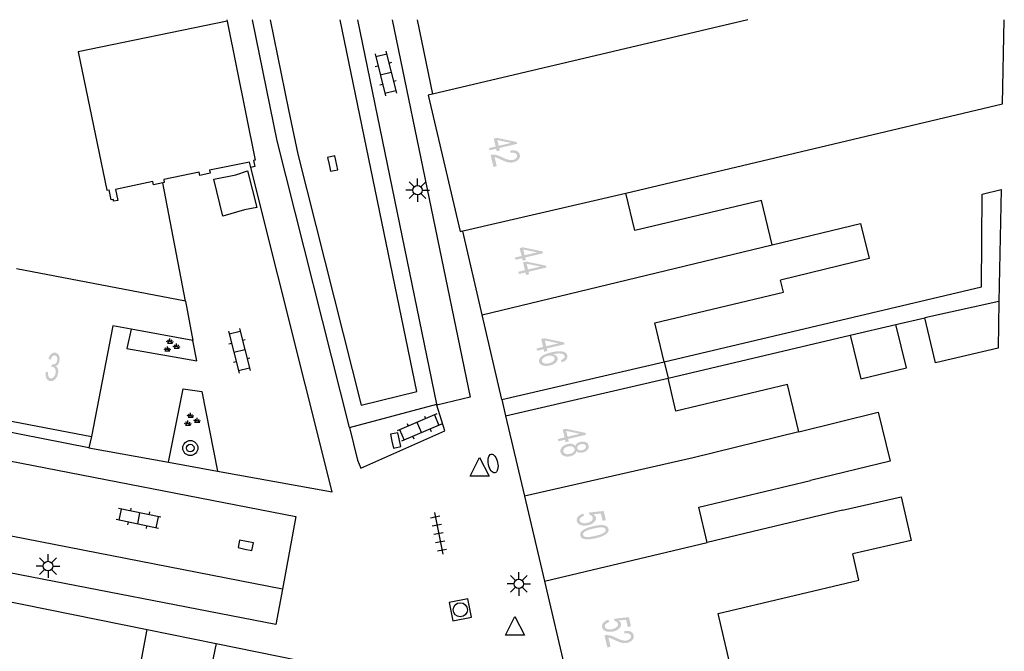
# Model space of a CAD drawing. Header units: metres. Extents: x 134521 to 134907, y 396000 to 396359.
# Tile 100 of 101: x 134812 to 134864, y 396326 to 396359. Entities that reach past the tile are written whole.
import ezdxf

# ---------------------------------------------------------------- set-up
doc = ezdxf.new("R2010")
doc.units = ezdxf.units.M
doc.header["$MEASUREMENT"] = 0

msp = doc.modelspace()

# ---------------------------------------------------------------- hatches: boundary and pattern name
at = {"linetype": 'Continuous', "lineweight": 0}
h = msp.add_hatch(color=251, dxfattribs=at)
h.paths.add_polyline_path([(134837.392, 396352.365), (134837.361, 396352.496), (134837.012, 396352.413), (134836.984, 396352.533), (134837.333, 396352.615), (134837.233, 396353.037), (134837.398, 396353.076), (134838.448, 396352.856), (134838.472, 396352.758), (134837.526, 396352.535), (134837.557, 396352.404)])
h.paths.add_polyline_path([(134837.498, 396352.654), (134837.426, 396352.959), (134838.157, 396352.81)], flags=16)
h = msp.add_hatch(color=251, dxfattribs=at)
edge = h.paths.add_edge_path()
edge.add_line((134837.393, 396351.573), (134837.22, 396351.532))
edge.add_line((134837.22, 396351.532), (134837.068, 396352.175))
edge.add_spline(control_points=[(134837.068, 396352.175), (134837.133, 396352.192), (134837.196, 396352.191), (134837.301, 396352.189), (134837.409, 396352.158), (134837.517, 396352.126), (134837.667, 396352.054), (134837.899, 396351.942), (134838.026, 396351.913), (134838.154, 396351.884), (134838.255, 396351.908), (134838.362, 396351.934), (134838.423, 396352.002), (134838.484, 396352.07), (134838.465, 396352.151), (134838.444, 396352.237), (134838.355, 396352.271), (134838.265, 396352.304), (134838.127, 396352.272)], knot_values=[0, 0, 0, 0.111111, 0.111111, 0.222222, 0.222222, 0.333333, 0.333333, 0.444444, 0.444444, 0.555556, 0.555556, 0.666667, 0.666667, 0.777778, 0.777778, 0.888889, 0.888889, 1, 1, 1], degree=2, periodic=0)
edge.add_line((134838.127, 396352.272), (134838.117, 396352.4))
edge.add_spline(control_points=[(134838.117, 396352.4), (134838.326, 396352.436), (134838.453, 396352.379), (134838.581, 396352.322), (134838.613, 396352.183), (134838.647, 396352.043), (134838.549, 396351.934), (134838.452, 396351.825), (134838.28, 396351.784), (134838.193, 396351.764), (134838.102, 396351.767), (134838.012, 396351.771), (134837.905, 396351.805), (134837.799, 396351.838), (134837.605, 396351.928), (134837.444, 396352.003), (134837.389, 396352.022), (134837.333, 396352.041), (134837.28, 396352.05)], knot_values=[0, 0, 0, 0.111111, 0.111111, 0.222222, 0.222222, 0.333333, 0.333333, 0.444444, 0.444444, 0.555556, 0.555556, 0.666667, 0.666667, 0.777778, 0.777778, 0.888889, 0.888889, 1, 1, 1], degree=2, periodic=0)
edge.add_line((134837.28, 396352.05), (134837.393, 396351.573))
h = msp.add_hatch(color=251, dxfattribs=at)
h.paths.add_polyline_path([(134838.767, 396346.559), (134838.736, 396346.69), (134838.387, 396346.607), (134838.359, 396346.727), (134838.708, 396346.81), (134838.608, 396347.232), (134838.772, 396347.271), (134839.823, 396347.052), (134839.846, 396346.954), (134838.901, 396346.729), (134838.932, 396346.598)])
h.paths.add_polyline_path([(134838.873, 396346.849), (134838.8, 396347.153), (134839.532, 396347.005)], flags=16)
h = msp.add_hatch(color=251, dxfattribs=at)
h.paths.add_polyline_path([(134838.947, 396345.803), (134838.916, 396345.935), (134838.566, 396345.852), (134838.538, 396345.971), (134838.887, 396346.054), (134838.787, 396346.476), (134838.952, 396346.515), (134840.003, 396346.296), (134840.026, 396346.198), (134839.08, 396345.974), (134839.111, 396345.842)])
h.paths.add_polyline_path([(134839.052, 396346.093), (134838.98, 396346.398), (134839.711, 396346.249)], flags=16)
h = msp.add_hatch(color=251, dxfattribs=at)
h.paths.add_polyline_path([(134839.909, 396341.733), (134839.878, 396341.864), (134839.529, 396341.782), (134839.5, 396341.901), (134839.85, 396341.983), (134839.75, 396342.406), (134839.915, 396342.444), (134840.965, 396342.224), (134840.989, 396342.126), (134840.043, 396341.903), (134840.074, 396341.772)])
h.paths.add_polyline_path([(134840.015, 396342.022), (134839.943, 396342.327), (134840.674, 396342.178)], flags=16)
h = msp.add_hatch(color=251, dxfattribs=at)
edge = h.paths.add_edge_path()
edge.add_line((134840.837, 396341.167), (134840.794, 396341.282))
edge.add_spline(control_points=[(134840.794, 396341.282), (134840.897, 396341.323), (134840.938, 396341.364), (134841.004, 396341.431), (134840.987, 396341.502), (134840.973, 396341.559), (134840.915, 396341.592), (134840.84, 396341.633), (134840.714, 396341.638), (134840.588, 396341.642), (134840.368, 396341.592), (134840.477, 396341.572), (134840.539, 396341.521), (134840.602, 396341.47), (134840.618, 396341.401), (134840.646, 396341.282), (134840.534, 396341.166), (134840.422, 396341.051), (134840.213, 396341.002), (134840.076, 396340.969), (134839.949, 396340.981), (134839.821, 396340.993), (134839.742, 396341.047), (134839.663, 396341.101), (134839.643, 396341.189), (134839.607, 396341.339), (134839.75, 396341.472), (134839.892, 396341.605), (134840.27, 396341.694), (134840.693, 396341.794), (134840.91, 396341.735), (134841.099, 396341.684), (134841.135, 396341.529), (134841.162, 396341.415), (134841.083, 396341.318), (134841.004, 396341.222), (134840.837, 396341.167)], knot_values=[0, 0, 0, 0.055556, 0.055556, 0.111111, 0.111111, 0.166667, 0.166667, 0.222222, 0.222222, 0.277778, 0.277778, 0.333333, 0.333333, 0.388889, 0.388889, 0.444444, 0.444444, 0.5, 0.5, 0.555556, 0.555556, 0.611111, 0.611111, 0.666667, 0.666667, 0.722222, 0.722222, 0.777778, 0.777778, 0.833333, 0.833333, 0.888889, 0.888889, 0.944444, 0.944444, 1, 1, 1], degree=2, periodic=0)
edge = h.paths.add_edge_path(flags=16)
edge.add_spline(control_points=[(134840.093, 396341.508), (134840, 396341.486), (134839.922, 396341.439), (134839.843, 396341.393), (134839.81, 396341.336), (134839.777, 396341.278), (134839.789, 396341.226), (134839.807, 396341.15), (134839.911, 396341.118), (134840.016, 396341.085), (134840.173, 396341.122), (134840.325, 396341.158), (134840.399, 396341.232), (134840.474, 396341.306), (134840.454, 396341.388), (134840.435, 396341.469), (134840.335, 396341.505), (134840.234, 396341.541), (134840.093, 396341.508)], knot_values=[0, 0, 0, 0.111111, 0.111111, 0.222222, 0.222222, 0.333333, 0.333333, 0.444444, 0.444444, 0.555556, 0.555556, 0.666667, 0.666667, 0.777778, 0.777778, 0.888889, 0.888889, 1, 1, 1], degree=2, periodic=0)
h = msp.add_hatch(color=251, dxfattribs=at)
edge = h.paths.add_edge_path()
edge.add_line((134813.484, 396340.651), (134813.609, 396340.651))
edge.add_spline(control_points=[(134813.609, 396340.651), (134813.6, 396340.494), (134813.637, 396340.416), (134813.673, 396340.339), (134813.745, 396340.325), (134813.831, 396340.308), (134813.906, 396340.385), (134813.982, 396340.462), (134814.007, 396340.593), (134814.031, 396340.718), (134813.992, 396340.809), (134813.954, 396340.9), (134813.87, 396340.916), (134813.836, 396340.923), (134813.781, 396340.913)], knot_values=[0, 0, 0, 0.142857, 0.142857, 0.285714, 0.285714, 0.428571, 0.428571, 0.571429, 0.571429, 0.714286, 0.714286, 0.857143, 0.857143, 1, 1, 1], degree=2, periodic=0)
edge.add_line((134813.781, 396340.913), (134813.825, 396341.068))
edge.add_spline(control_points=[(134813.825, 396341.068), (134813.837, 396341.064), (134813.844, 396341.063), (134813.921, 396341.048), (134813.994, 396341.096), (134814.068, 396341.144), (134814.092, 396341.27), (134814.111, 396341.369), (134814.079, 396341.443), (134814.047, 396341.517), (134813.976, 396341.531), (134813.905, 396341.544), (134813.846, 396341.487), (134813.786, 396341.43), (134813.747, 396341.299)], knot_values=[0, 0, 0, 0.142857, 0.142857, 0.285714, 0.285714, 0.428571, 0.428571, 0.571429, 0.571429, 0.714286, 0.714286, 0.857143, 0.857143, 1, 1, 1], degree=2, periodic=0)
edge.add_line((134813.747, 396341.299), (134813.633, 396341.355))
edge.add_spline(control_points=[(134813.633, 396341.355), (134813.69, 396341.532), (134813.788, 396341.617), (134813.885, 396341.702), (134814.002, 396341.679), (134814.082, 396341.664), (134814.14, 396341.599), (134814.198, 396341.534), (134814.216, 396341.438), (134814.235, 396341.342), (134814.215, 396341.242), (134814.197, 396341.146), (134814.148, 396341.075), (134814.098, 396341.003), (134814.022, 396340.97), (134814.104, 396340.923), (134814.133, 396340.819), (134814.163, 396340.715), (134814.136, 396340.572), (134814.098, 396340.38), (134813.979, 396340.264), (134813.859, 396340.148), (134813.716, 396340.176), (134813.586, 396340.201), (134813.523, 396340.333), (134813.46, 396340.465), (134813.484, 396340.651)], knot_values=[0, 0, 0, 0.076923, 0.076923, 0.153846, 0.153846, 0.230769, 0.230769, 0.307692, 0.307692, 0.384615, 0.384615, 0.461538, 0.461538, 0.538462, 0.538462, 0.615385, 0.615385, 0.692308, 0.692308, 0.769231, 0.769231, 0.846154, 0.846154, 0.923077, 0.923077, 1, 1, 1], degree=2, periodic=0)
h = msp.add_hatch(color=251, dxfattribs=at)
h.paths.add_polyline_path([(134841.046, 396336.932), (134841.015, 396337.064), (134840.665, 396336.981), (134840.637, 396337.101), (134840.987, 396337.183), (134840.887, 396337.605), (134841.052, 396337.644), (134842.102, 396337.424), (134842.125, 396337.326), (134841.18, 396337.103), (134841.211, 396336.971)])
h.paths.add_polyline_path([(134841.151, 396337.222), (134841.079, 396337.527), (134841.81, 396337.378)], flags=16)
h = msp.add_hatch(color=251, dxfattribs=at)
edge = h.paths.add_edge_path()
edge.add_spline(control_points=[(134841.561, 396336.73), (134841.584, 396336.814), (134841.651, 396336.868), (134841.719, 396336.922), (134841.824, 396336.947), (134841.983, 396336.985), (134842.109, 396336.934), (134842.236, 396336.883), (134842.266, 396336.757), (134842.296, 396336.629), (134842.203, 396336.526), (134842.111, 396336.422), (134841.952, 396336.384), (134841.85, 396336.36), (134841.767, 396336.378), (134841.683, 396336.396), (134841.625, 396336.459), (134841.603, 396336.359), (134841.516, 396336.289), (134841.43, 396336.219), (134841.294, 396336.187), (134841.107, 396336.143), (134840.959, 396336.201), (134840.81, 396336.259), (134840.776, 396336.403), (134840.742, 396336.547), (134840.849, 396336.665), (134840.957, 396336.784), (134841.148, 396336.829), (134841.29, 396336.863), (134841.398, 396336.837), (134841.505, 396336.811), (134841.561, 396336.73)], knot_values=[0, 0, 0, 0.0625, 0.0625, 0.125, 0.125, 0.1875, 0.1875, 0.25, 0.25, 0.3125, 0.3125, 0.375, 0.375, 0.4375, 0.4375, 0.5, 0.5, 0.5625, 0.5625, 0.625, 0.625, 0.6875, 0.6875, 0.75, 0.75, 0.8125, 0.8125, 0.875, 0.875, 0.9375, 0.9375, 1, 1, 1], degree=2, periodic=0)
edge = h.paths.add_edge_path(flags=16)
edge.add_spline(control_points=[(134841.175, 396336.705), (134841.099, 396336.687), (134841.033, 396336.646), (134840.967, 396336.606), (134840.938, 396336.548), (134840.91, 396336.491), (134840.923, 396336.437), (134840.944, 396336.351), (134841.039, 396336.315), (134841.135, 396336.279), (134841.263, 396336.309), (134841.392, 396336.34), (134841.464, 396336.417), (134841.535, 396336.494), (134841.514, 396336.58), (134841.494, 396336.665), (134841.398, 396336.7), (134841.301, 396336.735), (134841.175, 396336.705)], knot_values=[0, 0, 0, 0.111111, 0.111111, 0.222222, 0.222222, 0.333333, 0.333333, 0.444444, 0.444444, 0.555556, 0.555556, 0.666667, 0.666667, 0.777778, 0.777778, 0.888889, 0.888889, 1, 1, 1], degree=2, periodic=0)
edge = h.paths.add_edge_path(flags=16)
edge.add_spline(control_points=[(134841.859, 396336.825), (134841.756, 396336.801), (134841.701, 396336.741), (134841.645, 396336.682), (134841.662, 396336.611), (134841.678, 396336.542), (134841.754, 396336.514), (134841.829, 396336.485), (134841.924, 396336.508), (134842.022, 396336.531), (134842.079, 396336.592), (134842.135, 396336.653), (134842.119, 396336.72), (134842.103, 396336.789), (134842.027, 396336.818), (134841.951, 396336.847), (134841.859, 396336.825)], knot_values=[0, 0, 0, 0.125, 0.125, 0.25, 0.25, 0.375, 0.375, 0.5, 0.5, 0.625, 0.625, 0.75, 0.75, 0.875, 0.875, 1, 1, 1], degree=2, periodic=0)
h = msp.add_hatch(color=251, dxfattribs=at)
edge = h.paths.add_edge_path()
edge.add_line((134841.977, 396333.148), (134842.022, 396333.027))
edge.add_spline(control_points=[(134842.022, 396333.027), (134841.888, 396332.98), (134841.831, 396332.913), (134841.774, 396332.846), (134841.791, 396332.774), (134841.811, 396332.687), (134841.923, 396332.651), (134842.035, 396332.614), (134842.197, 396332.653), (134842.35, 396332.689), (134842.426, 396332.767), (134842.501, 396332.845), (134842.479, 396332.939), (134842.465, 396332.997), (134842.415, 396333.034), (134842.364, 396333.071), (134842.295, 396333.082)], knot_values=[0, 0, 0, 0.125, 0.125, 0.25, 0.25, 0.375, 0.375, 0.5, 0.5, 0.625, 0.625, 0.75, 0.75, 0.875, 0.875, 1, 1, 1], degree=2, periodic=0)
edge.add_line((134842.295, 396333.082), (134842.291, 396333.2))
edge.add_line((134842.291, 396333.2), (134843.063, 396333.282))
edge.add_line((134843.063, 396333.282), (134843.177, 396332.799))
edge.add_line((134843.177, 396332.799), (134843.006, 396332.758))
edge.add_line((134843.006, 396332.758), (134842.914, 396333.146))
edge.add_line((134842.914, 396333.146), (134842.51, 396333.106))
edge.add_spline(control_points=[(134842.51, 396333.106), (134842.622, 396333.04), (134842.645, 396332.944), (134842.675, 396332.817), (134842.563, 396332.698), (134842.451, 396332.579), (134842.243, 396332.53), (134842.044, 396332.483), (134841.882, 396332.526), (134841.682, 396332.577), (134841.644, 396332.739), (134841.613, 396332.872), (134841.704, 396332.982), (134841.796, 396333.093), (134841.977, 396333.148)], knot_values=[0, 0, 0, 0.142857, 0.142857, 0.285714, 0.285714, 0.428571, 0.428571, 0.571429, 0.571429, 0.714286, 0.714286, 0.857143, 0.857143, 1, 1, 1], degree=2, periodic=0)
h = msp.add_hatch(color=251, dxfattribs=at)
edge = h.paths.add_edge_path()
edge.add_spline(control_points=[(134842.493, 396332.472), (134842.752, 396332.533), (134842.918, 396332.535), (134843.085, 396332.537), (134843.186, 396332.487), (134843.288, 396332.437), (134843.313, 396332.331), (134843.332, 396332.253), (134843.299, 396332.182), (134843.265, 396332.112), (134843.185, 396332.053), (134843.105, 396331.993), (134842.982, 396331.941), (134842.86, 396331.889), (134842.643, 396331.838), (134842.386, 396331.777), (134842.22, 396331.775), (134842.053, 396331.773), (134841.951, 396331.823), (134841.849, 396331.872), (134841.823, 396331.979), (134841.79, 396332.12), (134841.922, 396332.236), (134842.082, 396332.375), (134842.493, 396332.472)], knot_values=[0, 0, 0, 0.083333, 0.083333, 0.166667, 0.166667, 0.25, 0.25, 0.333333, 0.333333, 0.416667, 0.416667, 0.5, 0.5, 0.583333, 0.583333, 0.666667, 0.666667, 0.75, 0.75, 0.833333, 0.833333, 0.916667, 0.916667, 1, 1, 1], degree=2, periodic=0)
edge = h.paths.add_edge_path(flags=16)
edge.add_spline(control_points=[(134842.522, 396332.349), (134842.162, 396332.264), (134842.056, 396332.18), (134841.951, 396332.096), (134841.97, 396332.014), (134841.99, 396331.932), (134842.122, 396331.904), (134842.255, 396331.876), (134842.614, 396331.961), (134842.974, 396332.046), (134843.079, 396332.13), (134843.185, 396332.214), (134843.165, 396332.297), (134843.146, 396332.379), (134843.029, 396332.404), (134842.882, 396332.434), (134842.522, 396332.349)], knot_values=[0, 0, 0, 0.125, 0.125, 0.25, 0.25, 0.375, 0.375, 0.5, 0.5, 0.625, 0.625, 0.75, 0.75, 0.875, 0.875, 1, 1, 1], degree=2, periodic=0)
h = msp.add_hatch(color=251, dxfattribs=at)
edge = h.paths.add_edge_path()
edge.add_line((134843.312, 396327.514), (134843.357, 396327.392))
edge.add_spline(control_points=[(134843.357, 396327.392), (134843.223, 396327.346), (134843.166, 396327.279), (134843.108, 396327.212), (134843.125, 396327.14), (134843.146, 396327.053), (134843.258, 396327.017), (134843.37, 396326.98), (134843.531, 396327.018), (134843.685, 396327.055), (134843.76, 396327.133), (134843.836, 396327.211), (134843.814, 396327.304), (134843.8, 396327.363), (134843.749, 396327.4), (134843.699, 396327.436), (134843.629, 396327.448)], knot_values=[0, 0, 0, 0.125, 0.125, 0.25, 0.25, 0.375, 0.375, 0.5, 0.5, 0.625, 0.625, 0.75, 0.75, 0.875, 0.875, 1, 1, 1], degree=2, periodic=0)
edge.add_line((134843.629, 396327.448), (134843.625, 396327.565))
edge.add_line((134843.625, 396327.565), (134844.397, 396327.648))
edge.add_line((134844.397, 396327.648), (134844.512, 396327.165))
edge.add_line((134844.512, 396327.165), (134844.34, 396327.124))
edge.add_line((134844.34, 396327.124), (134844.249, 396327.512))
edge.add_line((134844.249, 396327.512), (134843.844, 396327.472))
edge.add_spline(control_points=[(134843.844, 396327.472), (134843.957, 396327.406), (134843.979, 396327.31), (134844.009, 396327.182), (134843.898, 396327.064), (134843.786, 396326.945), (134843.577, 396326.895), (134843.379, 396326.848), (134843.216, 396326.891), (134843.017, 396326.943), (134842.979, 396327.105), (134842.947, 396327.238), (134843.039, 396327.348), (134843.131, 396327.458), (134843.312, 396327.514)], knot_values=[0, 0, 0, 0.142857, 0.142857, 0.285714, 0.285714, 0.428571, 0.428571, 0.571429, 0.571429, 0.714286, 0.714286, 0.857143, 0.857143, 1, 1, 1], degree=2, periodic=0)
h = msp.add_hatch(color=251, dxfattribs=at)
edge = h.paths.add_edge_path()
edge.add_line((134843.429, 396326.081), (134843.256, 396326.04))
edge.add_line((134843.256, 396326.04), (134843.104, 396326.683))
edge.add_spline(control_points=[(134843.104, 396326.683), (134843.169, 396326.7), (134843.232, 396326.699), (134843.337, 396326.697), (134843.445, 396326.666), (134843.553, 396326.634), (134843.703, 396326.562), (134843.935, 396326.45), (134844.062, 396326.421), (134844.19, 396326.392), (134844.291, 396326.416), (134844.398, 396326.442), (134844.459, 396326.51), (134844.52, 396326.578), (134844.501, 396326.659), (134844.48, 396326.745), (134844.391, 396326.779), (134844.301, 396326.812), (134844.163, 396326.78)], knot_values=[0, 0, 0, 0.111111, 0.111111, 0.222222, 0.222222, 0.333333, 0.333333, 0.444444, 0.444444, 0.555556, 0.555556, 0.666667, 0.666667, 0.777778, 0.777778, 0.888889, 0.888889, 1, 1, 1], degree=2, periodic=0)
edge.add_line((134844.163, 396326.78), (134844.153, 396326.908))
edge.add_spline(control_points=[(134844.153, 396326.908), (134844.362, 396326.944), (134844.489, 396326.887), (134844.617, 396326.83), (134844.649, 396326.691), (134844.683, 396326.551), (134844.585, 396326.442), (134844.488, 396326.333), (134844.316, 396326.292), (134844.229, 396326.272), (134844.138, 396326.275), (134844.048, 396326.279), (134843.941, 396326.313), (134843.835, 396326.346), (134843.641, 396326.436), (134843.48, 396326.511), (134843.425, 396326.53), (134843.369, 396326.549), (134843.316, 396326.558)], knot_values=[0, 0, 0, 0.111111, 0.111111, 0.222222, 0.222222, 0.333333, 0.333333, 0.444444, 0.444444, 0.555556, 0.555556, 0.666667, 0.666667, 0.777778, 0.777778, 0.888889, 0.888889, 1, 1, 1], degree=2, periodic=0)
edge.add_line((134843.316, 396326.558), (134843.429, 396326.081))

# ---------------------------------------------------------------- linework, layer by layer
at = {"color": 251}
for p, q in [((134823.1, 396359.26), (134815.204, 396357.636)), ((134823.082, 396359.346), (134823.1, 396359.26)), ((134823.1, 396359.26), (134824.59, 396351.9)), ((134825.755, 396352.924), (134824.446, 396359.346)), ((134825.376, 396359.346), (134826.351, 396354.567)), ((134833.155, 396339.625), (134829.092, 396359.346)), ((134834.216, 396338.943), (134830.029, 396359.346)), ((134831.849, 396359.346), (134835.989, 396339.313)), ((134833.176, 396359.346), (134833.988, 396355.396)), ((134850.708, 396359.346), (134833.988, 396355.396)), ((134864.208, 396354.883), (134864.297, 396359.346)), ((134815.204, 396357.636), (134816.734, 396350.294)), ((134830.941, 396357.531), (134831.502, 396355.301)), ((134830.977, 396357.386), (134831.559, 396357.532)), ((134831.522, 396357.677), (134832.083, 396355.447)), ((134830.954, 396356.864), (134831.099, 396356.901)), ((134831.681, 396357.047), (134831.826, 396357.084)), ((134831.221, 396356.416), (134831.803, 396356.562)), ((134831.198, 396355.894), (134831.343, 396355.931)), ((134831.925, 396356.077), (134832.07, 396356.114)), ((134831.465, 396355.446), (134832.047, 396355.592)), ((134833.988, 396355.396), (134833.75, 396355.34)), ((134833.75, 396355.34), (134835.461, 396348.112)), ((134844.237, 396350.135), (134864.208, 396354.883)), ((134826.351, 396354.567), (134826.851, 396352.211)), ((134829.583, 396337.71), (134825.755, 396352.924)), ((134826.851, 396352.211), (134830.212, 396338.898)), ((134824.288, 396351.794), (134822.176, 396351.361)), ((134824.352, 396351.501), (134824.288, 396351.794)), ((134824.59, 396351.9), (134824.505, 396351.883)), ((134824.505, 396351.883), (134824.579, 396351.55)), ((134821.614, 396351.251), (134819.739, 396350.866)), ((134821.648, 396351.085), (134821.614, 396351.251)), ((134822.198, 396351.2), (134821.648, 396351.085)), ((134822.176, 396351.361), (134822.198, 396351.2)), ((134822.403, 396350.881), (134823.565, 396351.121)), ((134823.565, 396351.121), (134824.177, 396351.323)), ((134824.177, 396351.323), (134824.673, 396349.375)), ((134824.579, 396351.55), (134824.352, 396351.501)), ((134828.67, 396334.29), (134824.352, 396351.501)), ((134819.164, 396350.758), (134817.182, 396350.343)), ((134819.198, 396350.591), (134819.164, 396350.758)), ((134819.693, 396350.692), (134819.198, 396350.591)), ((134819.767, 396350.707), (134819.693, 396350.692)), ((134820.9, 396344.41), (134819.693, 396350.692)), ((134819.739, 396350.866), (134819.767, 396350.707)), ((134822.882, 396348.93), (134822.403, 396350.881)), ((134833.022, 396350.477), (134832.757, 396350.742)), ((134833.199, 396350.55), (134833.199, 396350.925)), ((134833.376, 396350.477), (134833.641, 396350.742)), ((134816.734, 396350.294), (134816.846, 396350.317)), ((134816.957, 396349.783), (134816.846, 396350.317)), ((134817.182, 396350.343), (134817.306, 396349.757)), ((134832.949, 396350.3), (134832.574, 396350.3)), ((134833.022, 396350.123), (134832.757, 396349.858)), ((134833.641, 396349.858), (134833.376, 396350.123)), ((134833.449, 396350.3), (134833.824, 396350.3)), ((134835.461, 396348.112), (134844.237, 396350.135)), ((134844.707, 396348.159), (134844.237, 396350.135)), ((134863.081, 396345.167), (134863.119, 396350.093)), ((134863.119, 396350.093), (134864.124, 396350.336)), ((134864.124, 396350.336), (134864.014, 396344.403)), ((134817.071, 396349.81), (134816.957, 396349.783)), ((134817.088, 396349.717), (134817.071, 396349.81)), ((134817.306, 396349.757), (134817.088, 396349.717)), ((134833.199, 396350.05), (134833.199, 396349.675)), ((134851.431, 396349.757), (134844.707, 396348.159)), ((134851.991, 396347.401), (134851.431, 396349.757)), ((134824.021, 396349.258), (134822.882, 396348.93)), ((134824.673, 396349.375), (134824.021, 396349.258)), ((134851.991, 396347.401), (134856.68, 396348.535)), ((134856.68, 396348.535), (134857.131, 396346.669)), ((134835.461, 396348.112), (134835.463, 396348.103)), ((134835.592, 396348.128), (134835.463, 396348.103)), ((134836.625, 396343.684), (134835.592, 396348.128)), ((134836.625, 396343.684), (134851.991, 396347.401)), ((134857.131, 396346.669), (134852.435, 396345.533)), ((134820.9, 396344.41), (134811.939, 396346.125)), ((134852.589, 396344.887), (134852.435, 396345.533)), ((134845.778, 396343.267), (134852.589, 396344.887)), ((134846.269, 396341.201), (134863.081, 396345.167)), ((134820.9, 396344.41), (134821.28, 396342.32)), ((134864.014, 396344.403), (134860.087, 396343.522)), ((134864.014, 396344.403), (134863.967, 396341.916)), ((134837.666, 396339.202), (134836.625, 396343.684)), ((134858.546, 396343.176), (134860.087, 396343.522)), ((134860.65, 396341.133), (134860.087, 396343.522)), ((134817.05, 396343.11), (134815.91, 396337.23)), ((134818.009, 396342.931), (134817.05, 396343.11)), ((134818.009, 396342.931), (134817.795, 396341.897)), ((134821.28, 396342.32), (134818.009, 396342.931)), ((134823.182, 396342.82), (134823.743, 396340.59)), ((134823.218, 396342.675), (134823.8, 396342.821)), ((134823.763, 396342.966), (134824.324, 396340.736)), ((134846.269, 396341.201), (134845.778, 396343.267)), ((134856.124, 396342.605), (134858.546, 396343.176)), ((134859.105, 396340.882), (134858.546, 396343.176)), ((134820.01, 396342.226), (134819.892, 396342.277)), ((134820.029, 396342.248), (134819.964, 396342.359)), ((134820.073, 396342.251), (134820.073, 396342.43)), ((134820.116, 396342.248), (134820.181, 396342.359)), ((134820.135, 396342.226), (134820.253, 396342.277)), ((134821.49, 396341.253), (134821.28, 396342.32)), ((134823.922, 396342.336), (134824.067, 396342.373)), ((134846.477, 396340.329), (134856.124, 396342.605)), ((134856.124, 396342.605), (134856.686, 396340.294)), ((134826.039, 396329.14), (134759.474, 396342.1)), ((134817.795, 396341.897), (134821.49, 396341.253)), ((134819.875, 396341.809), (134819.757, 396341.86)), ((134819.802, 396341.773), (134820.073, 396341.773)), ((134819.894, 396341.831), (134819.829, 396341.942)), ((134819.937, 396341.834), (134819.937, 396342.013)), ((134819.938, 396342.19), (134820.208, 396342.19)), ((134819.981, 396341.831), (134820.046, 396341.942)), ((134820, 396341.809), (134820.118, 396341.86)), ((134820.363, 396341.963), (134820.245, 396342.014)), ((134820.29, 396341.927), (134820.561, 396341.927)), ((134820.382, 396341.985), (134820.317, 396342.096)), ((134820.425, 396341.988), (134820.425, 396342.167)), ((134820.469, 396341.985), (134820.534, 396342.096)), ((134820.488, 396341.963), (134820.606, 396342.014)), ((134823.195, 396342.153), (134823.34, 396342.19)), ((134823.462, 396341.705), (134824.044, 396341.851)), ((134863.967, 396341.916), (134860.65, 396341.133)), ((134823.439, 396341.183), (134823.584, 396341.22)), ((134824.166, 396341.366), (134824.311, 396341.403)), ((134837.666, 396339.202), (134846.269, 396341.201)), ((134846.269, 396341.201), (134846.477, 396340.329)), ((134823.706, 396340.735), (134824.288, 396340.881)), ((134856.686, 396340.294), (134859.105, 396340.882)), ((134825.691, 396327.252), (134759.103, 396340.23)), ((134837.862, 396338.327), (134846.477, 396340.329)), ((134846.892, 396338.581), (134846.477, 396340.329)), ((134820, 396335.863), (134820.765, 396339.754)), ((134820.765, 396339.754), (134821.757, 396339.621)), ((134821.757, 396339.621), (134822.59, 396335.393)), ((134830.212, 396338.898), (134833.155, 396339.625)), ((134852.809, 396339.988), (134846.892, 396338.581)), ((134853.403, 396337.489), (134852.809, 396339.988)), ((134835.989, 396339.313), (134834.225, 396338.901)), ((134837.666, 396339.202), (134837.862, 396338.327)), ((134815.77, 396336.63), (134804.83, 396338.77)), ((134829.583, 396337.71), (134834.216, 396338.943)), ((134834.216, 396338.943), (134834.225, 396338.901)), ((134834.645, 396337.529), (134834.225, 396338.901)), ((134810.425, 396338.293), (134815.91, 396337.23)), ((134821.101, 396338.291), (134820.983, 396338.342)), ((134821.028, 396337.899), (134821.028, 396338.078)), ((134821.029, 396338.255), (134821.299, 396338.255)), ((134821.12, 396338.313), (134821.055, 396338.424)), ((134821.164, 396338.316), (134821.164, 396338.495)), ((134821.207, 396338.313), (134821.272, 396338.424)), ((134821.226, 396338.291), (134821.344, 396338.342)), ((134821.454, 396338.028), (134821.336, 396338.079)), ((134821.473, 396338.05), (134821.408, 396338.161)), ((134821.516, 396338.053), (134821.516, 396338.232)), ((134821.56, 396338.05), (134821.625, 396338.161)), ((134821.579, 396338.028), (134821.697, 396338.079)), ((134834.225, 396338.436), (134832.107, 396337.539)), ((134833.568, 396338.32), (134833.626, 396338.182)), ((134834.087, 396338.377), (134834.321, 396337.825)), ((134837.862, 396338.327), (134838.86, 396334.072)), ((134853.403, 396337.489), (134857.603, 396338.524)), ((134857.603, 396338.524), (134858.242, 396335.931)), ((134801.357, 396337.916), (134826.75, 396332.99)), ((134820.966, 396337.874), (134820.848, 396337.925)), ((134820.893, 396337.838), (134821.164, 396337.838)), ((134820.985, 396337.896), (134820.92, 396338.007)), ((134821.072, 396337.896), (134821.137, 396338.007)), ((134821.091, 396337.874), (134821.209, 396337.925)), ((134821.381, 396337.992), (134821.652, 396337.992)), ((134829.583, 396337.71), (134830.005, 396335.983)), ((134832.245, 396337.597), (134832.479, 396337.045)), ((134834.459, 396337.883), (134832.341, 396336.986)), ((134832.647, 396337.93), (134832.706, 396337.792)), ((134833.166, 396337.987), (134833.4, 396337.435)), ((134833.86, 396337.63), (134833.919, 396337.492)), ((134815.91, 396337.23), (134815.77, 396336.63)), ((134830.19, 396335.553), (134834.645, 396337.529)), ((134832.94, 396337.24), (134832.998, 396337.102)), ((134853.403, 396337.489), (134847.808, 396336.096)), ((134815.77, 396336.63), (134820, 396335.863)), ((134830.005, 396335.983), (134830.19, 396335.553)), ((134835.985, 396335.121), (134836.485, 396336.121)), ((134836.485, 396336.121), (134836.985, 396335.121)), ((134847.808, 396336.096), (134838.86, 396334.072)), ((134820, 396335.863), (134822.59, 396335.393)), ((134858.242, 396335.931), (134854.021, 396334.891)), ((134822.59, 396335.393), (134828.67, 396334.29)), ((134836.985, 396335.121), (134835.985, 396335.121)), ((134848.11, 396333.486), (134854.021, 396334.891)), ((134838.86, 396334.072), (134839.921, 396329.553)), ((134855.712, 396333.319), (134858.824, 396334.033)), ((134858.824, 396334.033), (134859.356, 396331.713)), ((134819.592, 396332.948), (134817.34, 396333.417)), ((134817.487, 396333.387), (134817.365, 396332.799)), ((134818.007, 396333.432), (134817.977, 396333.285)), ((134848.554, 396331.618), (134848.11, 396333.486)), ((134818.466, 396333.183), (134818.344, 396332.595)), ((134818.986, 396333.228), (134818.956, 396333.081)), ((134819.445, 396332.979), (134819.323, 396332.391)), ((134826.75, 396332.99), (134826.039, 396329.14)), ((134833.886, 396332.927), (134834.376, 396333.027)), ((134834.086, 396333.197), (134834.536, 396330.993)), ((134855.712, 396333.319), (134848.554, 396331.618)), ((134819.47, 396332.361), (134817.218, 396332.83)), ((134817.854, 396332.697), (134817.824, 396332.55)), ((134818.833, 396332.493), (134818.803, 396332.346)), ((134833.976, 396332.486), (134834.466, 396332.586)), ((134834.066, 396332.045), (134834.556, 396332.145)), ((134834.156, 396331.604), (134834.646, 396331.704)), ((134839.921, 396329.553), (134848.554, 396331.618)), ((134859.356, 396331.713), (134856.262, 396331.004)), ((134813.431, 396330.538), (134813.166, 396330.803)), ((134813.608, 396330.611), (134813.608, 396330.986)), ((134813.785, 396330.538), (134814.05, 396330.803)), ((134834.246, 396331.163), (134834.736, 396331.263)), ((134856.592, 396329.618), (134856.262, 396331.004)), ((134813.358, 396330.361), (134812.983, 396330.361)), ((134813.858, 396330.361), (134814.233, 396330.361)), ((134813.431, 396330.184), (134813.166, 396329.919)), ((134813.608, 396330.111), (134813.608, 396329.736)), ((134814.05, 396329.919), (134813.785, 396330.184)), ((134838.387, 396329.59), (134838.122, 396329.855)), ((134838.564, 396329.663), (134838.564, 396330.038)), ((134838.741, 396329.59), (134839.006, 396329.855)), ((134838.314, 396329.413), (134837.939, 396329.413)), ((134838.387, 396329.236), (134838.122, 396328.971)), ((134839.006, 396328.971), (134838.741, 396329.236)), ((134838.814, 396329.413), (134839.189, 396329.413)), ((134839.921, 396329.553), (134841.472, 396322.943)), ((134849.123, 396327.843), (134856.592, 396329.618)), ((134808.63, 396329.068), (134818.871, 396326.988)), ((134826.039, 396329.14), (134825.691, 396327.252)), ((134838.564, 396329.163), (134838.564, 396328.788)), ((134837.857, 396326.686), (134838.357, 396327.686)), ((134838.357, 396327.686), (134838.857, 396326.686)), ((134849.809, 396324.959), (134849.123, 396327.843)), ((134817.249, 396318.656), (134818.871, 396326.988)), ((134818.871, 396326.988), (134822.514, 396326.248)), ((134838.857, 396326.686), (134837.857, 396326.686)), ((134822.514, 396326.248), (134820.889, 396318.241)), ((134822.514, 396326.248), (134826.873, 396325.362))]:
    msp.add_line(p, q, dxfattribs=at)
at = {"color": 251, "flags": 128}
for points in [[(134828.503, 396351.67), (134828.578, 396351.303), (134828.97, 396351.383), (134828.82, 396352.117), (134828.428, 396352.037), (134828.503, 396351.67)], [(134831.838, 396336.986), (134831.913, 396336.619), (134832.305, 396336.699), (134832.155, 396337.433), (134831.763, 396337.353), (134831.838, 396336.986)], [(134824.048, 396331.265), (134824.416, 396331.194), (134824.492, 396331.586), (134823.756, 396331.729), (134823.68, 396331.336), (134824.048, 396331.265)]]:
    msp.add_lwpolyline(points, dxfattribs=at)
msp.add_lwpolyline([(134834.873, 396328.43), (134835.073, 396327.45), (134836.053, 396327.65), (134835.853, 396328.63), (134834.873, 396328.43)], close=True, dxfattribs=at)
at = {"color": 251}
for centre, radius in [((134833.199, 396350.3), 0.25), ((134821.15, 396336.621), 0.4), ((134821.15, 396336.621), 0.2), ((134813.608, 396330.361), 0.25), ((134838.564, 396329.413), 0.25), ((134835.463, 396328.04), 0.375)]:
    msp.add_circle(centre, radius, dxfattribs=at)
msp.add_ellipse((134837.199, 396335.8), major_axis=(-0.099, 0.49), ratio=0.493984, dxfattribs=at)

doc.saveas('drawing.dxf')
